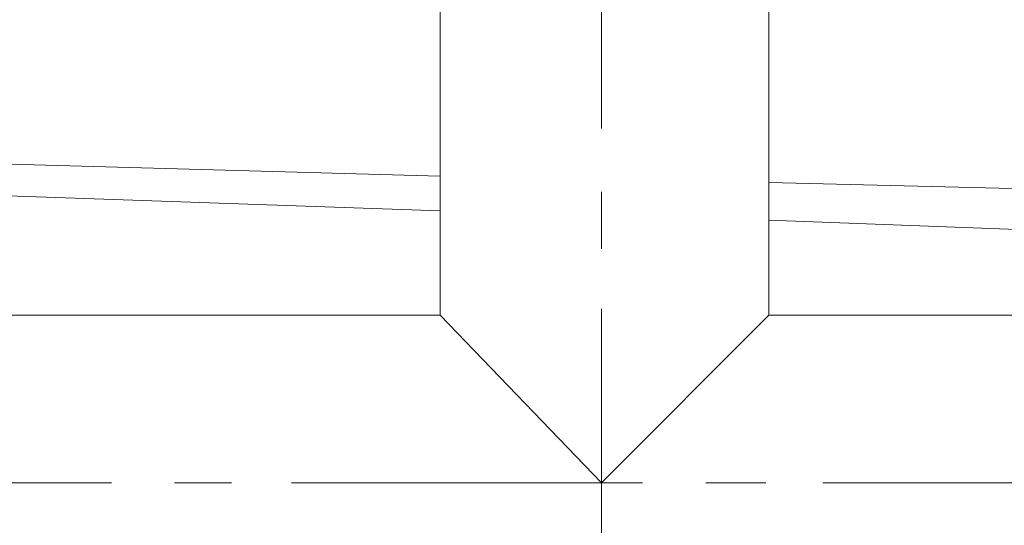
# Model space of a CAD drawing. Header units: inches. Extents: x 709340 to 1075215, y 37864 to 402163.
# Tile 47 of 56: x 850198 to 850464, y 158142 to 158279. Entities that reach past the tile are written whole.
import ezdxf

# ---------------------------------------------------------------- set-up
doc = ezdxf.new("R2010")
doc.units = ezdxf.units.IN
doc.header["$LTSCALE"] = 1800
doc.header["$MEASUREMENT"] = 0
doc.layers.add('1', color=7, linetype='Continuous', lineweight=18)
doc.layers.add('DIM', color=4, linetype='Continuous', lineweight=18)
doc.layers.add('CONDENSATE', color=3, linetype='Continuous')

# ---------------------------------------------------------------- blocks, each defined once
blk = doc.blocks.new('vacp')
at = {"layer": '1', "color": 250}
for p, q in [((32117.01, 160703.41), (32117.01, 160608.45)), ((31960.45, 160655.49), (32057.16, 160655.49)), ((32117.01, 160655.49), (32071.71, 160610.2)), ((32072.53, 160655.49), (32088.78, 160655.49)), ((32105.9, 160655.49), (32200.86, 160655.49)), ((32117.01, 160655.49), (32160.66, 160610.2)), ((32217.11, 160655.49), (32232.53, 160655.49)), ((32249.61, 160655.49), (32344.57, 160655.49)), ((30548.08, 160610.2), (32071.71, 160610.2)), ((32071.71, 160610.2), (32071.71, 160525.47)), ((32160.66, 160610.2), (33491.79, 160610.2)), ((32160.66, 160610.2), (32160.66, 160525.47)), ((31655.92, 160599.91), (32071.71, 160584.49)), ((32117.01, 160592.2), (32117.01, 160576.83)), ((31655.92, 160584.49), (32071.71, 160574.26)), ((32160.66, 160581.97), (32408.73, 160573.38)), ((32160.66, 160572.56), (32440.41, 160564.85)), ((32117.01, 160559.71), (32117.01, 160464.74))]:
    blk.add_line(p, q, dxfattribs=at)
blk = doc.blocks.new('A$C5E5E4C4E')
at = {"layer": 'CONDENSATE', "color": 250, "rotation": 180}
blk.add_blockref('vacp', (38721.33, 166469.78), dxfattribs=at)

msp = doc.modelspace()

# ---------------------------------------------------------------- block references
at = {"layer": 'DIM'}
msp.add_blockref('A$C5E5E4C4E', (843750.91, 152339.48), dxfattribs=at)

doc.saveas('drawing.dxf')
